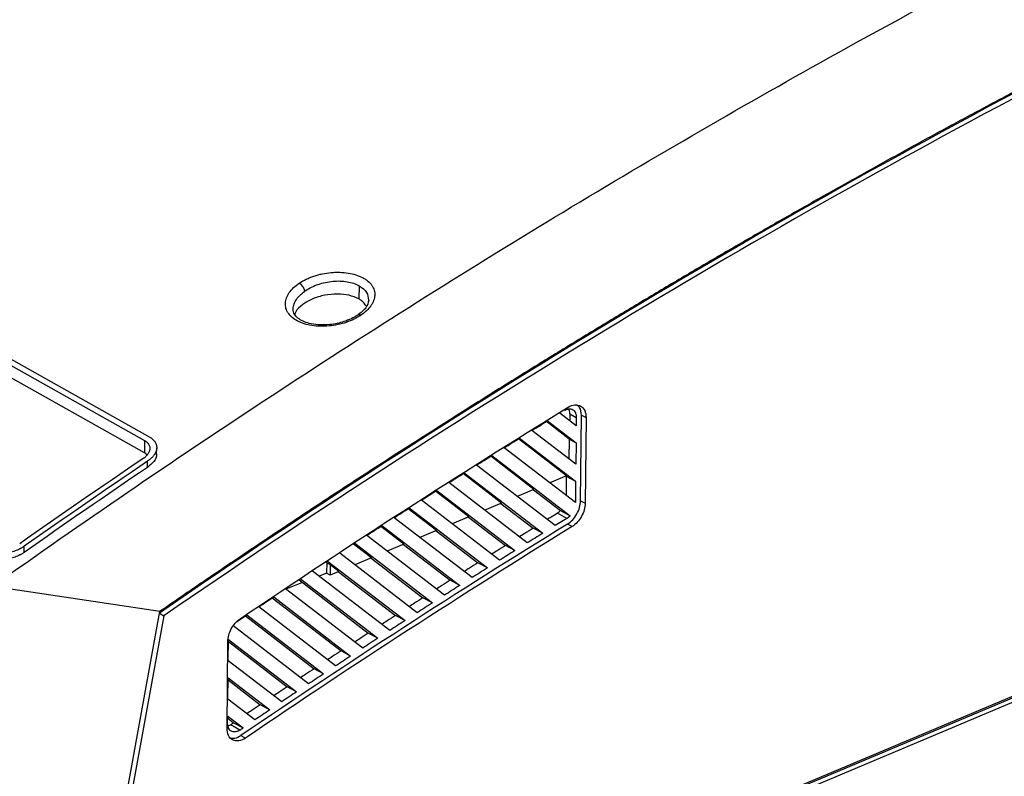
# Model space of a CAD drawing. Header units: millimetres. Extents: x -0.44 to 1.31, y -0.87 to 1.29.
# Tile 86 of 182: x 0.89 to 1.03, y -0.69 to -0.58. Entities that reach past the tile are written whole.
import ezdxf

# ---------------------------------------------------------------- set-up
doc = ezdxf.new("R2010")
doc.units = ezdxf.units.MM

msp = doc.modelspace()

# ---------------------------------------------------------------- linework, layer by layer
at = {"color": 7, "linetype": 'Continuous', "lineweight": 25}
for p, q in [((0.7289802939, -0.5390833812), (0.9053168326, -0.6381713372)), ((0.7297290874, -0.538578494), (0.9060656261, -0.63766645)), ((0.9052766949, -0.6399582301), (0.7289401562, -0.5408702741)), ((0.8835091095, -0.7380318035), (1.2903693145, -0.5669716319)), ((0.8841764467, -0.7384069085), (1.2928979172, -0.566564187)), ((0.9365951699, -0.6155894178), (0.9365517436, -0.6175227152)), ((0.9269914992, -0.6190209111), (0.9269658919, -0.6189173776)), ((0.9682489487, -0.6360264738), (0.965864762, -0.6341940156)), ((0.9673243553, -0.6342749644), (0.9673009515, -0.6352978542)), ((0.9673243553, -0.6342749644), (0.96826039, -0.6347833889)), ((0.9688900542, -0.6469453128), (0.9690048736, -0.6344703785)), ((0.9690048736, -0.6344703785), (0.9696854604, -0.6348246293)), ((0.9672394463, -0.6379860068), (0.9638979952, -0.6354049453)), ((0.9640558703, -0.6353074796), (0.9682260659, -0.6385126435)), ((0.96826039, -0.6347833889), (0.9682489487, -0.6360264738)), ((0.9696854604, -0.6348246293), (0.9695706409, -0.6472995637)), ((0.9681974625, -0.6416203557), (0.9617990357, -0.6367025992)), ((0.9053168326, -0.6381713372), (0.9052766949, -0.6399582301)), ((0.9668187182, -0.6433127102), (0.9598378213, -0.6379204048)), ((0.9599969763, -0.6378213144), (0.9681745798, -0.6441065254)), ((0.9672394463, -0.6379860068), (0.967174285, -0.6408339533)), ((0.9672394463, -0.6379860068), (0.9682260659, -0.6385126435)), ((0.9682260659, -0.6385126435), (0.9681974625, -0.6416203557)), ((0.9070619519, -0.6401093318), (0.9070820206, -0.6392158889)), ((0.9559533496, -0.6403468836), (0.9673640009, -0.6491169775)), ((0.9681459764, -0.6472142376), (0.9577486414, -0.6392229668)), ((0.9057196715, -0.6420842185), (0.9057397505, -0.6411903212)), ((0.9651798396, -0.6505679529), (0.9537134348, -0.6417550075)), ((0.9620808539, -0.6453046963), (0.9557928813, -0.6404476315)), ((0.9573429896, -0.6472966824), (0.9517630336, -0.6429865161)), ((0.951924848, -0.6428840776), (0.9633756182, -0.6516850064)), ((0.961124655, -0.6530846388), (0.9496932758, -0.6442986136)), ((0.9668187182, -0.6433127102), (0.9643953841, -0.644331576)), ((0.9667587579, -0.6433379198), (0.9668135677, -0.643380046)), ((0.9668135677, -0.643380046), (0.966787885, -0.6461704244)), ((0.9668135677, -0.643380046), (0.9681745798, -0.6441065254)), ((0.9681745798, -0.6441065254), (0.9681459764, -0.6472142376)), ((0.9526051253, -0.6492886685), (0.9477481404, -0.6455369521)), ((0.9479113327, -0.6454327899), (0.9593273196, -0.6542069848)), ((0.9620808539, -0.6453046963), (0.9596575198, -0.6463235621)), ((0.9620208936, -0.645329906), (0.9659860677, -0.6483774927)), ((0.9570849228, -0.6556132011), (0.9456880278, -0.6468536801)), ((0.9573429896, -0.6472966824), (0.9549196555, -0.6483155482)), ((0.9572830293, -0.6473218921), (0.9619869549, -0.6509372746)), ((0.9688900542, -0.6469453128), (0.9695706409, -0.6472995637)), ((0.8834530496, -0.7378353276), (1.0952456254, -0.6487893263)), ((0.9478672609, -0.6512806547), (0.9437480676, -0.6480988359)), ((0.943912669, -0.6479929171), (0.955294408, -0.6567407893)), ((0.9668848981, -0.6495162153), (0.9655460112, -0.648737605)), ((0.9659860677, -0.6483774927), (0.9673640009, -0.6491169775)), ((0.953060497, -0.6581535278), (0.9416975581, -0.649420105)), ((0.9526051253, -0.6492886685), (0.9501817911, -0.6503075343)), ((0.952545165, -0.6493138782), (0.9579388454, -0.6534593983)), ((0.9668848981, -0.6495162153), (0.9651798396, -0.6505679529)), ((0.9676686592, -0.6507058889), (0.9669990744, -0.650331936)), ((0.9431293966, -0.6532726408), (0.9397626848, -0.6506720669)), ((0.9399287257, -0.6505643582), (0.9512767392, -0.6592863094)), ((0.9478672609, -0.6512806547), (0.9454439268, -0.6522995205)), ((0.9478073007, -0.6513058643), (0.9539061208, -0.6559933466)), ((0.9633756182, -0.6516850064), (0.9619869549, -0.6509372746)), ((0.9383915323, -0.6552646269), (0.9357921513, -0.653256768)), ((0.9359593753, -0.6531470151), (0.9472741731, -0.6618434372)), ((0.9490512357, -0.6607055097), (0.9377217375, -0.6519977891)), ((0.9431293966, -0.6532726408), (0.9407060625, -0.6542915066)), ((0.9430694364, -0.6532978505), (0.9498886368, -0.6585390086)), ((0.887742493, -0.6544745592), (0.8877626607, -0.6535767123)), ((0.9450570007, -0.6632690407), (0.9337604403, -0.6545866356)), ((0.9593273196, -0.6542069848), (0.9579388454, -0.6534593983)), ((0.9317872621, -0.6558934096), (0.9320718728, -0.6561121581)), ((0.9318776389, -0.6559628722), (0.9318425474, -0.6575140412)), ((0.9320044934, -0.6557407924), (0.9432865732, -0.6644120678)), ((0.9323901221, -0.656280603), (0.9320718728, -0.6561121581)), ((0.9383915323, -0.6552646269), (0.9359681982, -0.6562834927)), ((0.938331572, -0.6552898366), (0.9458862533, -0.6610962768)), ((0.955294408, -0.6567407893), (0.9539061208, -0.6559933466)), ((0.9410776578, -0.6658440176), (0.929813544, -0.6571865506)), ((0.9318425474, -0.6575140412), (0.930780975, -0.6579301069)), ((0.9323556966, -0.6578023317), (0.9318425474, -0.6575140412)), ((0.9323901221, -0.656280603), (0.9323556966, -0.6578023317)), ((0.933653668, -0.657256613), (0.9323556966, -0.6578023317)), ((0.933653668, -0.657256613), (0.9323901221, -0.656280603)), ((0.9335937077, -0.6572818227), (0.941898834, -0.6636650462)), ((0.9283481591, -0.6588836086), (0.9259267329, -0.6598326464)), ((0.927840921, -0.6584937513), (0.9379262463, -0.6662452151)), ((0.9280639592, -0.6583455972), (0.9393138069, -0.6669920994)), ((0.9512767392, -0.6592863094), (0.9498886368, -0.6585390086)), ((0.9075397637, -0.6630826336), (0.8830827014, -0.6594480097)), ((0.9371130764, -0.66843034), (0.9258809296, -0.6597974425)), ((0.9239154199, -0.6611101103), (0.9339683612, -0.6688366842)), ((0.9241376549, -0.6609613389), (0.9353557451, -0.6695834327)), ((0.9472741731, -0.6618434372), (0.9458862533, -0.6610962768)), ((0.9015496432, -0.6960674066), (0.9075397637, -0.6630826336)), ((0.9074914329, -0.6633487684), (0.9081321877, -0.6637088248)), ((0.9331631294, -0.6710279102), (0.9219624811, -0.6624192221)), ((0.9081321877, -0.6637088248), (0.90211061, -0.6967133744)), ((0.9187246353, -0.6646009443), (0.9202254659, -0.6635879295)), ((0.9200040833, -0.6637373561), (0.9300250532, -0.671439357)), ((0.9202254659, -0.6635879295), (0.9314122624, -0.6721859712)), ((0.9432865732, -0.6644120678), (0.941898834, -0.6636650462)), ((0.9292276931, -0.6736366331), (0.9181636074, -0.6651329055)), ((0.9393138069, -0.6669920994), (0.9379262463, -0.6662452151)), ((0.9173307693, -0.6800896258), (0.9174467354, -0.6674901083)), ((0.9175048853, -0.6702600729), (0.9175334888, -0.6671523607)), ((0.917530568, -0.6674696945), (0.9260962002, -0.6740531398)), ((0.9175334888, -0.6671523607), (0.9274832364, -0.6747996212)), ((0.9353557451, -0.6695834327), (0.9339683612, -0.6688366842)), ((0.9253066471, -0.6762564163), (0.9175048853, -0.6702600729)), ((0.9314122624, -0.6721859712), (0.9300250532, -0.671439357)), ((0.9174533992, -0.6758539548), (0.9174820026, -0.6727462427)), ((0.9174790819, -0.6730635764), (0.9221816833, -0.6766779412)), ((0.9174820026, -0.6727462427), (0.9235685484, -0.677424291)), ((0.9274832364, -0.6747996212), (0.9260962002, -0.6740531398)), ((0.9213998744, -0.6788871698), (0.9174533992, -0.6758539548)), ((0.9235685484, -0.677424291), (0.9221816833, -0.6766779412)), ((0.9174206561, -0.6794114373), (0.9174305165, -0.6783401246)), ((0.9174275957, -0.6786574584), (0.9182813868, -0.6793136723)), ((0.9174305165, -0.6783401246), (0.9196680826, -0.6800598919)), ((0.9192141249, -0.6803679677), (0.9178739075, -0.6795902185)), ((0.9182813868, -0.6793136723), (0.9196680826, -0.6800598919)), ((0.9193664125, -0.6811590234), (0.9200366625, -0.6815325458))]:
    msp.add_line(p, q, dxfattribs=at)
for centre, radius, start, end in [((0.926994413, -0.6166910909), 0.0017151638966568, 10.325834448, 59.1498905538), ((1.6938877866, -1.804907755), 1.406179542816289, 124.1224557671, 125.0119897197), ((1.6945551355, -1.8052827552), 1.406179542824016, 124.1224557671, 125.0119897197), ((1.6942453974, -1.8053950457), 1.40537002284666, 124.1305550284, 125.0206957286)]:
    msp.add_arc(centre, radius, start, end, dxfattribs=at)
at = {"color": 250, "linetype": 'Continuous', "lineweight": 25}
msp.add_arc((0.9365968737, -0.6202547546), 0.0004288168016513, 55.1959052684, 117.3847559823, dxfattribs=at)
at = {"color": 7, "linetype": 'Continuous', "lineweight": 25}
for points, knots in [([(1.16064019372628, -0.5303308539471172), (1.139558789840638, -0.5381528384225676), (1.118393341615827, -0.5468337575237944), (1.076034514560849, -0.5658725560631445), (1.05484123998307, -0.5762304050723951), (1.012568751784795, -0.5985592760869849), (0.9914896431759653, -0.6105302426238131), (0.9495859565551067, -0.6359999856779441), (0.9287614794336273, -0.6494986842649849), (0.908132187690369, -0.6637088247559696)], [0, 0, 0, 0, 0.25, 0.25, 0.5, 0.5, 0.75, 0.75, 1, 1, 1, 1]), ([(0.8830827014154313, -0.659448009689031), (0.8962297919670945, -0.6501344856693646), (0.9094306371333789, -0.6411166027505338), (0.9293124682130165, -0.6280329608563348), (0.9359538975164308, -0.6237452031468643), (0.9492548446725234, -0.6153231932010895), (0.955915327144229, -0.6111882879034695), (0.9692563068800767, -0.6030706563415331), (0.9759378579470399, -0.5990873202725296), (0.989315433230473, -0.5912762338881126), (0.9960109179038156, -0.5874487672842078), (1.016117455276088, -0.5762004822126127), (1.029552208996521, -0.569011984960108), (1.042996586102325, -0.5621449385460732)], [0, 0, 0, 0, 0.2499999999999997, 0.2499999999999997, 0.3749999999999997, 0.3749999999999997, 0.4999999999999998, 0.4999999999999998, 0.6249999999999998, 0.6249999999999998, 0.7499999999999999, 0.7499999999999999, 1, 1, 1, 1]), ([(1.041904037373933, -0.5822141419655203), (1.041029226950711, -0.5826669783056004), (1.039274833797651, -0.583575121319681), (1.036636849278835, -0.5849516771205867), (1.033985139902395, -0.5863435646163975), (1.031319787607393, -0.5877516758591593), (1.028640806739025, -0.5891759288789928), (1.02594823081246, -0.5906165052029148), (1.023242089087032, -0.5920735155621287), (1.020522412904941, -0.593547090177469), (1.017789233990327, -0.5950373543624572), (1.015042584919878, -0.5965444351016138), (1.012282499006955, -0.5980684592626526), (1.009509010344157, -0.5996095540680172), (1.006722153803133, -0.6011678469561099), (1.003921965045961, -0.6027434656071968), (1.001108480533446, -0.6043365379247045), (0.9982817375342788, -0.6059471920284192), (0.9954417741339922, -0.6075755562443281), (0.9925886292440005, -0.6092217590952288), (0.9897223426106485, -0.610885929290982), (0.9868429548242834, -0.6125681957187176), (0.9839505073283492, -0.614268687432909), (0.9810450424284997, -0.6159875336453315), (0.9781266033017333, -0.61772486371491), (0.9751952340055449, -0.6194808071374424), (0.9722509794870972, -0.6212554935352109), (0.9692938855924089, -0.6230490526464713), (0.9663239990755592, -0.6248616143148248), (0.96334136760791, -0.6266933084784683), (0.9603460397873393, -0.6285442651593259), (0.9573380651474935, -0.6304146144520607), (0.9543174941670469, -0.6323044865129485), (0.9512843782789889, -0.6342140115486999), (0.9482387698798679, -0.6361433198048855), (0.9451807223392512, -0.6380925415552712), (0.9421102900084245, -0.6400618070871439), (0.9390275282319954, -0.6420512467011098), (0.9359324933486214, -0.644060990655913), (0.9328252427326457, -0.6460911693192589), (0.9297058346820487, -0.6481419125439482), (0.9265743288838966, -0.6502133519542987), (0.9234307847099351, -0.6523056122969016), (0.9202752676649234, -0.6544188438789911), (0.9171078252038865, -0.6565531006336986), (0.9139285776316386, -0.6587087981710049), (0.910737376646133, -0.6608849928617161), (0.9086071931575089, -0.6623490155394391), (0.9075397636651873, -0.6630826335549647)], [0, 0, 0, 0, 0.0193624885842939, 0.0388306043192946, 0.0584043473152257, 0.0780837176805, 0.0978687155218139, 0.11775934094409, 0.1377555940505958, 0.1578574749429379, 0.178064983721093, 0.1983781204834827, 0.2187968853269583, 0.2393212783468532, 0.2599512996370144, 0.2806869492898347, 0.3015282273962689, 0.3224751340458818, 0.3435276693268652, 0.3646858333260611, 0.3859496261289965, 0.407319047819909, 0.4287940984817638, 0.4503747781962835, 0.4720610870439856, 0.493853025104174, 0.515750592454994, 0.5377537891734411, 0.5598626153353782, 0.5820770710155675, 0.6043971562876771, 0.6268228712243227, 0.6493542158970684, 0.6719911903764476, 0.6947337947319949, 0.7175820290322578, 0.740535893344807, 0.7635953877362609, 0.7867605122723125, 0.8100312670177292, 0.8334076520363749, 0.8568896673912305, 0.8804773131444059, 0.9041705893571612, 0.92796949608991, 0.9518740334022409, 0.9758842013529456, 1, 1, 1, 1]), ([(1.040432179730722, -0.5831479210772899), (1.018050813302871, -0.5947638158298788), (0.9957241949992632, -0.6072879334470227), (0.9513469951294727, -0.6340537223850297), (0.9292965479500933, -0.6482952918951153), (0.9074647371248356, -0.6633337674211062)], [0, 0, 0, 0, 0.5000000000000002, 0.5000000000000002, 1, 1, 1, 1]), ([(0.9278739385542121, -0.6152186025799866), (0.9281830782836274, -0.6150111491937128), (0.9285185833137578, -0.6148202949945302), (0.9290583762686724, -0.614560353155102), (0.9292430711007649, -0.6144787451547), (0.929621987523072, -0.614325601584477), (0.9298175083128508, -0.6142536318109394), (0.9302128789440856, -0.6141214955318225), (0.9304134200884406, -0.6140610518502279), (0.9308202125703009, -0.6139514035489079), (0.9310249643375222, -0.6139025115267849), (0.93165678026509, -0.6137708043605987), (0.9320834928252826, -0.6137074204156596), (0.932723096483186, -0.6136496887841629), (0.9329351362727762, -0.6136367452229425), (0.9333568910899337, -0.613623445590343), (0.9335651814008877, -0.6136230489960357), (0.9341951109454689, -0.6136409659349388), (0.9346027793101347, -0.6136783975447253), (0.935389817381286, -0.6138035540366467), (0.9357629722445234, -0.6138903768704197), (0.9364671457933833, -0.6141120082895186), (0.9367910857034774, -0.6142445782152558), (0.9372374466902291, -0.6144774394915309), (0.9373778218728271, -0.6145598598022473), (0.9376417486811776, -0.6147343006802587), (0.9377662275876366, -0.6148271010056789), (0.9381088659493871, -0.615115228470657), (0.9382993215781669, -0.615322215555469), (0.9385291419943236, -0.6156566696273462), (0.9385954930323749, -0.615770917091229), (0.9387076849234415, -0.6160049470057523), (0.9387538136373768, -0.6161257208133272), (0.9388597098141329, -0.6164904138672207), (0.9388883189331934, -0.6167409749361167), (0.9388619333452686, -0.6172501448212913), (0.9388069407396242, -0.6175069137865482), (0.9386630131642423, -0.6178920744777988), (0.938605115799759, -0.6180196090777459), (0.9384694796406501, -0.6182729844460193), (0.9383908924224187, -0.6184000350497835), (0.9381304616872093, -0.6187714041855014), (0.9379219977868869, -0.6190100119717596), (0.937429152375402, -0.6194752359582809), (0.9371511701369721, -0.6196952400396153), (0.9368416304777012, -0.619902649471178)], [0, 0, 0, 0, 0.0624999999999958, 0.0624999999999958, 0.0937499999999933, 0.0937499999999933, 0.1249999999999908, 0.1249999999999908, 0.1562499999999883, 0.1562499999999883, 0.1874999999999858, 0.1874999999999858, 0.2499999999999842, 0.2499999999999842, 0.2812499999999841, 0.2812499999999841, 0.312499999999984, 0.312499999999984, 0.3749999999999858, 0.3749999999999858, 0.4374999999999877, 0.4374999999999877, 0.4999999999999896, 0.4999999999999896, 0.5312499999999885, 0.5312499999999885, 0.5624999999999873, 0.5624999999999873, 0.6249999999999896, 0.6249999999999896, 0.6562499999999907, 0.6562499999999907, 0.6874999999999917, 0.6874999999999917, 0.7499999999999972, 0.7499999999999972, 0.8125000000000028, 0.8125000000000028, 0.8437500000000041, 0.8437500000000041, 0.8750000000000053, 0.8750000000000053, 0.9375000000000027, 0.9375000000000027, 1, 1, 1, 1]), ([(0.9368416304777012, -0.619902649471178), (0.9366870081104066, -0.6200062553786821), (0.9365259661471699, -0.6201057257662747), (0.9361910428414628, -0.6202963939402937), (0.936015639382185, -0.6203883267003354), (0.9354793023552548, -0.6206473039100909), (0.93510517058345, -0.6207996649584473), (0.9343103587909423, -0.6210682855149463), (0.9339002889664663, -0.6211803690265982), (0.9330615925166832, -0.6213585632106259), (0.9326401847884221, -0.6214232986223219), (0.931784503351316, -0.6215047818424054), (0.9313627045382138, -0.6215201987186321), (0.9305230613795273, -0.6215000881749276), (0.9301149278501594, -0.6214643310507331), (0.9293293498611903, -0.6213424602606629), (0.9289591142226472, -0.6212578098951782), (0.928428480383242, -0.6210923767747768), (0.9282585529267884, -0.6210315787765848), (0.9279325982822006, -0.6208986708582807), (0.9277755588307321, -0.6208260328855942), (0.9273313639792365, -0.6205943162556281), (0.9270688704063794, -0.6204206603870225), (0.9266093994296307, -0.6200335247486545), (0.9264170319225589, -0.6198231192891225), (0.926187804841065, -0.6194870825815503), (0.9261216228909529, -0.6193722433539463), (0.9260097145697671, -0.6191369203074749), (0.9259637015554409, -0.6190154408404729), (0.9258580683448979, -0.6186485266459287), (0.9258294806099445, -0.6183973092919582), (0.9258493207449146, -0.6180114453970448), (0.9258663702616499, -0.6178824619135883), (0.9259213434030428, -0.6176237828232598), (0.9259597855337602, -0.6174926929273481), (0.9261033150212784, -0.617106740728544), (0.926238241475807, -0.6168530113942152), (0.9265868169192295, -0.6163524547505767), (0.9267986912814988, -0.6161092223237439), (0.9272894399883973, -0.6156446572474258), (0.9275660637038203, -0.6154252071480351), (0.9278739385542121, -0.6152186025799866)], [0, 0, 0, 0, 0.0312500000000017, 0.0312500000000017, 0.0625000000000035, 0.0625000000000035, 0.1250000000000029, 0.1250000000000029, 0.1875000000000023, 0.1875000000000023, 0.2500000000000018, 0.2500000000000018, 0.3125000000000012, 0.3125000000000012, 0.3750000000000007, 0.3750000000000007, 0.4375000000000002, 0.4375000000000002, 0.4687499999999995, 0.4687499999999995, 0.4999999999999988, 0.4999999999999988, 0.5624999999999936, 0.5624999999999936, 0.6249999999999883, 0.6249999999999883, 0.6562499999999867, 0.6562499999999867, 0.6874999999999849, 0.6874999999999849, 0.7499999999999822, 0.7499999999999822, 0.781249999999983, 0.781249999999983, 0.8124999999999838, 0.8124999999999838, 0.8749999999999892, 0.8749999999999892, 0.9374999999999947, 0.9374999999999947, 1, 1, 1, 1]), ([(0.9288065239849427, -0.616297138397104), (0.9290750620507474, -0.616115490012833), (0.9293633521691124, -0.6159495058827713), (0.9299782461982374, -0.6156479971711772), (0.9303087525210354, -0.6155114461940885), (0.9309856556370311, -0.6152796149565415), (0.9313325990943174, -0.6151834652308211), (0.9320464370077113, -0.6150306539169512), (0.93241180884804, -0.6149746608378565), (0.9331303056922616, -0.6149080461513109), (0.9334866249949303, -0.6148965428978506), (0.9341936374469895, -0.6149187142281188), (0.9345361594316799, -0.6149523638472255), (0.9351884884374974, -0.6150624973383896), (0.9355023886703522, -0.6151399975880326), (0.9360867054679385, -0.6153362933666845), (0.9363533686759, -0.6154535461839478), (0.9365951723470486, -0.6155894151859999)], [0, 0, 0, 0, 0.125, 0.125, 0.25, 0.25, 0.375, 0.375, 0.5, 0.5, 0.625, 0.625, 0.75, 0.75, 0.875, 0.875, 1, 1, 1, 1]), ([(0.9365517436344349, -0.6175227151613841), (0.9360996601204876, -0.6173217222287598), (0.935195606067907, -0.6169197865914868), (0.9334167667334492, -0.6167465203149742), (0.9315627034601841, -0.6169244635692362), (0.9297719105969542, -0.6174668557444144), (0.9283078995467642, -0.618320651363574), (0.9274023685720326, -0.6191549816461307), (0.9272442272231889, -0.619674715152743), (0.9272032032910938, -0.6198095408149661)], [0, 0, 0, 0, 0.1542824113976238, 0.3085262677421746, 0.4638778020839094, 0.6216576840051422, 0.781852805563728, 0.9434097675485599, 1, 1, 1, 1]), ([(0.9379930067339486, -0.6177070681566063), (0.9379116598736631, -0.6180794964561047), (0.9377463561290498, -0.6188363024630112), (0.9368554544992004, -0.6195229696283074), (0.9364029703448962, -0.6198717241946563)], [0, 0, 0, 0, 0.4921053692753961, 1, 1, 1, 1]), ([(0.93766022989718, -0.6185793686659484), (0.9374486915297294, -0.6182832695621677), (0.937167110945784, -0.6178891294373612), (0.9366743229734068, -0.6175957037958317), (0.9365517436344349, -0.6175227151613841)], [0, 0, 0, 0, 0.7512533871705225, 1, 1, 1, 1]), ([(0.9364029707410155, -0.6198717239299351), (0.9360876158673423, -0.6200624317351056), (0.9354786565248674, -0.620430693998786), (0.9341253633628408, -0.6209541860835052), (0.932455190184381, -0.6213135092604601), (0.9306875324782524, -0.6213409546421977), (0.9293536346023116, -0.621121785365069), (0.9283482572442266, -0.620767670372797), (0.9276007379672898, -0.6203155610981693), (0.9270609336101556, -0.6197455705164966), (0.9269953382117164, -0.6192766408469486), (0.9269605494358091, -0.6190279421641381)], [0, 0, 0, 0, 0.092655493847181, 0.1789204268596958, 0.3335841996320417, 0.4644909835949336, 0.571725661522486, 0.6604174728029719, 0.7590434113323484, 0.8722077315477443, 0.9999999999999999, 0.9999999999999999, 0.9999999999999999, 0.9999999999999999]), ([(0.9670986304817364, -0.6333047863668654), (0.9674195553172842, -0.633107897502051), (0.9677509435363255, -0.632989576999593), (0.9683745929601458, -0.6329313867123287), (0.9686664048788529, -0.6329916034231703), (0.9691566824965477, -0.6332796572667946), (0.9693548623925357, -0.6335073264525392), (0.9696210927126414, -0.6340883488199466), (0.969688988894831, -0.634441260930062), (0.9696854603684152, -0.6348246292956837)], [0, 0, 0, 0, 0.25, 0.25, 0.5, 0.5, 0.75, 0.75, 1, 1, 1, 1]), ([(0.9690048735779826, -0.6344703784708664), (0.96897404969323, -0.6340429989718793), (0.9689281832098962, -0.6334070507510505), (0.9685407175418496, -0.633125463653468), (0.9684136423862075, -0.6330331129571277)], [0, 0, 0, 0, 0.6720350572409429, 1, 1, 1, 1]), ([(0.9665458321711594, -0.6337758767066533), (0.966580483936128, -0.6337554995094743), (0.96664976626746, -0.6337147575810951), (0.9667547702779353, -0.6336646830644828), (0.9668602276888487, -0.6336229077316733), (0.9669662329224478, -0.6335901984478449), (0.9670727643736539, -0.6335663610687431), (0.9672495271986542, -0.6335416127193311), (0.9674868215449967, -0.6335489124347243), (0.96775512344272, -0.6336494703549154), (0.9679756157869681, -0.6338360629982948), (0.9681196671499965, -0.634071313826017), (0.9682070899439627, -0.6343129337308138), (0.9682537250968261, -0.634538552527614), (0.9682581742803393, -0.6347019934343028), (0.9682603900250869, -0.6347833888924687)], [0, 0, 0, 0, 0.0406901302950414, 0.0813553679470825, 0.1222177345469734, 0.1634960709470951, 0.2054027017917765, 0.248140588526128, 0.3756098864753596, 0.5000137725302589, 0.6241111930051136, 0.7519333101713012, 0.8364260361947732, 0.9185382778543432, 0.9999999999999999, 0.9999999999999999, 0.9999999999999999, 0.9999999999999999]), ([(0.9673243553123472, -0.6342749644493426), (0.967317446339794, -0.6340820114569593), (0.9673074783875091, -0.6338036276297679), (0.9671867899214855, -0.6336168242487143), (0.9671497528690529, -0.6335594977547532)], [0, 0, 0, 0, 0.6931185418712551, 1, 1, 1, 1]), ([(0.9053168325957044, -0.6381713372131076), (0.9053542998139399, -0.6381932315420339), (0.9054289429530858, -0.638236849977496), (0.9055311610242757, -0.6383080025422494), (0.9056254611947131, -0.63838293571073), (0.905711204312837, -0.6384620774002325), (0.9057885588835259, -0.6385453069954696), (0.9058574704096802, -0.6386326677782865), (0.9059670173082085, -0.6387981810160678), (0.9060732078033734, -0.6390572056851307), (0.906089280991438, -0.6393593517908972), (0.9060452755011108, -0.6396054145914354), (0.9059835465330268, -0.6397903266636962), (0.905894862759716, -0.6399741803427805), (0.9057791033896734, -0.6401550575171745), (0.9056384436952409, -0.64033124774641), (0.9054732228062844, -0.6405010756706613), (0.9052861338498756, -0.6406639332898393), (0.9051438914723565, -0.6407646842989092), (0.9050724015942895, -0.6408153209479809)], [0, 0, 0, 0, 0.0359687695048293, 0.0716578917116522, 0.1071876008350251, 0.1426797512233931, 0.1782565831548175, 0.2140394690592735, 0.2501477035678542, 0.3745775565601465, 0.4996733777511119, 0.5617724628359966, 0.6245364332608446, 0.6870313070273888, 0.7493804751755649, 0.8122119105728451, 0.8745410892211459, 0.9369453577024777, 1, 1, 1, 1]), ([(0.9060656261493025, -0.6376664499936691), (0.9061085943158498, -0.637691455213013), (0.906194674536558, -0.6377415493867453), (0.906314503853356, -0.6378228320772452), (0.9064273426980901, -0.6379085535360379), (0.9065321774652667, -0.6379989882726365), (0.9066288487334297, -0.6380938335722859), (0.9067169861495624, -0.6381929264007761), (0.9067962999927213, -0.6382960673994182), (0.9069329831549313, -0.6385043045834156), (0.9070719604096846, -0.6388442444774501), (0.9071007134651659, -0.6393190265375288), (0.9069769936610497, -0.6398171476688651), (0.906768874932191, -0.64019189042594), (0.9065632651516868, -0.6404595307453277), (0.9064206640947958, -0.6406223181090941), (0.9062388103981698, -0.6408020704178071), (0.9060133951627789, -0.6409964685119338), (0.9058340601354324, -0.6411235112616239), (0.9057397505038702, -0.641190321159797)], [0, 0, 0, 0, 0.0308893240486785, 0.061882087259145, 0.0929818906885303, 0.1241922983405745, 0.1555168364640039, 0.1869589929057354, 0.2185222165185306, 0.2502099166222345, 0.3720780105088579, 0.4997905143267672, 0.6184040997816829, 0.7492963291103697, 0.7871417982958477, 0.8311352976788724, 0.8812766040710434, 0.9375651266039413, 1, 1, 1, 1]), ([(0.9056660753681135, -0.6402565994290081), (0.9056541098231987, -0.640241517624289), (0.9055611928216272, -0.6401244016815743), (0.9054091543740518, -0.6400355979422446), (0.9052766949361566, -0.6399582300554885)], [0, 0, 0, 0, 0.1287767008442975, 1, 1, 1, 1]), ([(0.9070284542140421, -0.6401110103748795), (0.9070383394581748, -0.6401492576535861), (0.9071279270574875, -0.6404958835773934), (0.9067307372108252, -0.6412366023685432), (0.9060571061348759, -0.6418013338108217), (0.9057196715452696, -0.6420842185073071)], [0, 0, 0, 0, 0.05829131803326, 0.5282802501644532, 1, 1, 1, 1]), ([(0.9669990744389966, -0.6503319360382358), (0.96725770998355, -0.6501726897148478), (0.9675090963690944, -0.6499626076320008), (0.967967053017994, -0.6494661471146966), (0.968173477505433, -0.649179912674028), (0.9685161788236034, -0.648566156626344), (0.9686523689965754, -0.6482387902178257), (0.9688379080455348, -0.6475827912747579), (0.9688872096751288, -0.6472543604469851), (0.9688900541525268, -0.6469453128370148)], [0, 0, 0, 0, 0.25, 0.25, 0.5, 0.5, 0.75, 0.75, 1, 1, 1, 1]), ([(0.9695706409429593, -0.6472995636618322), (0.9695677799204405, -0.6476104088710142), (0.9695181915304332, -0.6479407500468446), (0.9693315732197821, -0.6486005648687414), (0.9691945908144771, -0.6489298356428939), (0.9688498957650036, -0.6495471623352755), (0.9686422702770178, -0.6498350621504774), (0.9681816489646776, -0.6503344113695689), (0.9679287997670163, -0.6505457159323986), (0.9676686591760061, -0.650705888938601)], [0, 0, 0, 0, 0.25, 0.25, 0.5, 0.5, 0.75, 0.75, 1, 1, 1, 1]), ([(0.9655460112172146, -0.6487376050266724), (0.9652301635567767, -0.6489321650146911), (0.964721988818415, -0.6492451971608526), (0.9642139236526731, -0.6495590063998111), (0.9640216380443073, -0.6496777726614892)], [0, 0, 0, 0, 0.6215335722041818, 1, 1, 1, 1]), ([(0.961986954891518, -0.6509372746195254), (0.9615784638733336, -0.6511908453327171), (0.960904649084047, -0.6516091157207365), (0.9602310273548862, -0.6520287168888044), (0.959965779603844, -0.6521939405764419)], [0, 0, 0, 0, 0.6062363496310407, 1, 1, 1, 1]), ([(0.8877424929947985, -0.6544745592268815), (0.8876935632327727, -0.6545080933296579), (0.887595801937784, -0.6545750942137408), (0.8874416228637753, -0.6546709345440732), (0.8872822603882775, -0.6547631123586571), (0.8870623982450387, -0.6548805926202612), (0.8867750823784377, -0.6550168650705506), (0.8864141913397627, -0.6551611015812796), (0.8860406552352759, -0.655285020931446), (0.8855290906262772, -0.6554215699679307), (0.8848728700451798, -0.6555358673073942), (0.8842184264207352, -0.6555686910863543), (0.8837129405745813, -0.6555447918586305), (0.8833452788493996, -0.6555013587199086), (0.8829941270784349, -0.655433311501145), (0.8826630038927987, -0.6553401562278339), (0.8823522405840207, -0.6552247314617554), (0.8821680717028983, -0.655128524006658), (0.8820759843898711, -0.6550804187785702)], [0, 0, 0, 0, 0.0312526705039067, 0.062442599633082, 0.0936389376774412, 0.1249107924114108, 0.1874899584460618, 0.2500833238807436, 0.3123861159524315, 0.3746498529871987, 0.499793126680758, 0.6241313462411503, 0.6867946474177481, 0.7493869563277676, 0.8117925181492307, 0.8741776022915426, 0.937086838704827, 0.9999999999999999, 0.9999999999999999, 0.9999999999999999, 0.9999999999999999]), ([(0.8877626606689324, -0.6535767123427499), (0.8877113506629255, -0.6536118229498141), (0.8876148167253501, -0.6536778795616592), (0.8874721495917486, -0.653766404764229), (0.8873451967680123, -0.6538405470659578), (0.8872352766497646, -0.6539011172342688), (0.8870503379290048, -0.6539982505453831), (0.8867882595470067, -0.6541217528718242), (0.8862939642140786, -0.654318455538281), (0.8856645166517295, -0.6545040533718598), (0.8848707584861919, -0.6546395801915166), (0.884100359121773, -0.6546766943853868), (0.88347361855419, -0.6546241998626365), (0.8830095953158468, -0.6545336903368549), (0.8826770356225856, -0.6544395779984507), (0.8823686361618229, -0.6543242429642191), (0.8821867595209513, -0.6542292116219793), (0.8820961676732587, -0.6541818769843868)], [0, 0, 0, 0, 0.0327631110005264, 0.0616400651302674, 0.086630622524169, 0.1077345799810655, 0.1249517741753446, 0.191183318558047, 0.2501616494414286, 0.3816877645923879, 0.4998024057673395, 0.6277693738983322, 0.7493123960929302, 0.8127659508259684, 0.8756749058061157, 0.9380742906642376, 1, 1, 1, 1]), ([(0.9579388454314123, -0.6534593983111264), (0.9575319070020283, -0.6537141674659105), (0.9568606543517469, -0.6541344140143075), (0.9561895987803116, -0.6545559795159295), (0.9559253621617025, -0.6547219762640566)], [0, 0, 0, 0, 0.606237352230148, 1, 1, 1, 1]), ([(0.9539061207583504, -0.6559933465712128), (0.953500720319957, -0.6562493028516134), (0.9528320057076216, -0.6566715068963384), (0.9521634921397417, -0.6570950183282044), (0.9519002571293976, -0.6572617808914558)], [0, 0, 0, 0, 0.6062383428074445, 1, 1, 1, 1]), ([(0.9498886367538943, -0.6585390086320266), (0.9494847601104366, -0.658796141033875), (0.9488185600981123, -0.6592202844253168), (0.9481525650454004, -0.6596457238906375), (0.9478903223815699, -0.6598132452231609)], [0, 0, 0, 0, 0.6062393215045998, 1, 1, 1, 1]), ([(0.9458862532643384, -0.661096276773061), (0.9454838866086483, -0.6613545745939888), (0.9448201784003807, -0.6617806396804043), (0.9441566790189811, -0.6622079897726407), (0.9438954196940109, -0.66237626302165)], [0, 0, 0, 0, 0.6062402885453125, 1, 1, 1, 1]), ([(0.9174467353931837, -0.6674901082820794), (0.9174494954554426, -0.6671902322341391), (0.9174957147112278, -0.6668722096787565), (0.9176698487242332, -0.6662356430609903), (0.9177977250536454, -0.6659172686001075), (0.918120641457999, -0.6653163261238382), (0.9183156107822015, -0.6650338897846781), (0.9187505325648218, -0.6645370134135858), (0.9189903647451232, -0.6643226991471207), (0.9192390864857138, -0.6641545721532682)], [0, 0, 0, 0, 0.25, 0.25, 0.5, 0.5, 0.75, 0.75, 1, 1, 1, 1]), ([(0.9418988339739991, -0.6636650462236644), (0.9414979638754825, -0.6639244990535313), (0.9408367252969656, -0.6643524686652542), (0.9401756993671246, -0.6647817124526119), (0.9399154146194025, -0.6649507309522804)], [0, 0, 0, 0, 0.6062412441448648, 1, 1, 1, 1]), ([(0.9379262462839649, -0.666245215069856), (0.9375268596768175, -0.6665058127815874), (0.9368680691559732, -0.6669356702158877), (0.9362094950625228, -0.6673667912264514), (0.9359501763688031, -0.6675365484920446)], [0, 0, 0, 0, 0.6062421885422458, 1, 1, 1, 1]), ([(0.9339683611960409, -0.6688366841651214), (0.9335704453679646, -0.6690984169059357), (0.9329140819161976, -0.6695301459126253), (0.9322579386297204, -0.6699631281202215), (0.9319995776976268, -0.6701336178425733)], [0, 0, 0, 0, 0.6062431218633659, 1, 1, 1, 1]), ([(0.930025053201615, -0.6714393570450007), (0.9296285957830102, -0.6717022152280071), (0.9289746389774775, -0.6721357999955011), (0.9283209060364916, -0.6725706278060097), (0.9280634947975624, -0.6727418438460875)], [0, 0, 0, 0, 0.6062440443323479, 1, 1, 1, 1]), ([(0.9260962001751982, -0.6740531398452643), (0.9257011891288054, -0.6743171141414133), (0.92504961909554, -0.6747525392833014), (0.9243982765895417, -0.6751891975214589), (0.924141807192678, -0.6753611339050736)], [0, 0, 0, 0, 0.6062449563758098, 1, 1, 1, 1]), ([(0.9221816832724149, -0.6766779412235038), (0.9217881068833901, -0.676943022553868), (0.9211389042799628, -0.6773802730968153), (0.9204899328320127, -0.6778187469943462), (0.9202343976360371, -0.6779913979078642)], [0, 0, 0, 0, 0.6062458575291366, 1, 1, 1, 1]), ([(0.9200366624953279, -0.681532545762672), (0.9197089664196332, -0.6817550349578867), (0.9193661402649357, -0.6818964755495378), (0.9187161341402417, -0.6819902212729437), (0.9184094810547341, -0.6819423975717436), (0.9178923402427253, -0.6816666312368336), (0.917682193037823, -0.6814388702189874), (0.9173994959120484, -0.6808477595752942), (0.9173271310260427, -0.680484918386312), (0.9173307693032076, -0.6800896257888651)], [0, 0, 0, 0, 0.25, 0.25, 0.5, 0.5, 0.75, 0.75, 1, 1, 1, 1]), ([(0.9192141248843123, -0.6803679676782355), (0.9191871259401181, -0.6803857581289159), (0.9191330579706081, -0.6804213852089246), (0.9190508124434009, -0.6804684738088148), (0.9189677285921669, -0.6805109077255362), (0.9188563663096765, -0.6805604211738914), (0.9187174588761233, -0.6806088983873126), (0.9184991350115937, -0.6806559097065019), (0.9182372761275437, -0.6806554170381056), (0.9179562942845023, -0.6805631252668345), (0.9177232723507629, -0.6803813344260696), (0.9175776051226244, -0.6801644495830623), (0.9174953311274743, -0.6799572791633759), (0.9174516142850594, -0.679786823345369), (0.9174242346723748, -0.6796049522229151), (0.9174218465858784, -0.6794758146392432), (0.91742065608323, -0.6794114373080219)], [0, 0, 0, 0, 0.031014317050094, 0.0621091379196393, 0.0933829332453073, 0.1249324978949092, 0.1877262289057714, 0.2501780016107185, 0.3750428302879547, 0.4999566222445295, 0.6248767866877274, 0.7497739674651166, 0.8121316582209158, 0.8751961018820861, 0.9377830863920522, 1, 1, 1, 1]), ([(0.9178739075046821, -0.6795902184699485), (0.9177657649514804, -0.6796599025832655), (0.9176264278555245, -0.6797496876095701), (0.9174878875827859, -0.6797846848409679), (0.9174568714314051, -0.6797925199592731)], [0, 0, 0, 0, 0.7761217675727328, 1, 1, 1, 1]), ([(0.9178484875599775, -0.681519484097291), (0.9180598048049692, -0.6815533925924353), (0.9185361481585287, -0.6816298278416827), (0.9190696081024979, -0.6813273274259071), (0.9193664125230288, -0.681159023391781)], [0, 0, 0, 0, 0.443623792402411, 1, 1, 1, 1])]:
    msp.add_open_spline(points, degree=3, knots=knots, dxfattribs=at)
at = {"color": 250, "linetype": 'Continuous', "lineweight": 25}
for points, knots in [([(0.9365951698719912, -0.6155894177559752), (0.9370230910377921, -0.6158954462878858), (0.9378442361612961, -0.6164826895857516), (0.937923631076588, -0.6173156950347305), (0.9379616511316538, -0.6177145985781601)], [0, 0, 0, 0, 0.5211273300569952, 1, 1, 1, 1]), ([(0.926965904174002, -0.6189173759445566), (0.9269823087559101, -0.6186969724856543), (0.9270333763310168, -0.6184709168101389), (0.9271998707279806, -0.6180270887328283), (0.9273148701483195, -0.6178077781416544), (0.9276092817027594, -0.6173738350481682), (0.9277878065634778, -0.6171614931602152), (0.9281948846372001, -0.6167588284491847), (0.9284247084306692, -0.6165665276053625), (0.9286817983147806, -0.6163836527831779)], [0, 0, 0, 0, 0.25, 0.25, 0.5, 0.5, 0.75, 0.75, 1, 1, 1, 1])]:
    msp.add_open_spline(points, degree=3, knots=knots, dxfattribs=at)
at = {"color": 7, "linetype": 'Continuous', "lineweight": 25}
for points in [[(0.9286817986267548, -0.6163836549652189), (0.9287228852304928, -0.6163544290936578), (0.9287644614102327, -0.6163255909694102), (0.9288065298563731, -0.61629714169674)], [(0.9192390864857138, -0.6641545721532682), (0.9351150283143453, -0.6534230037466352), (0.9510752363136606, -0.6431352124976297), (0.9670986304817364, -0.6333047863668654)], [(0.9617990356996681, -0.6367025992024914), (0.962551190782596, -0.6362365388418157), (0.9633034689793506, -0.635771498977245), (0.9640558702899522, -0.635307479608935)], [(0.9577486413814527, -0.6392229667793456), (0.958497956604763, -0.6387547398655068), (0.9592474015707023, -0.6382875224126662), (0.9599969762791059, -0.6378213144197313)], [(0.9537134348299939, -0.6417550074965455), (0.9544599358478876, -0.6412846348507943), (0.955206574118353, -0.6408152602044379), (0.9559533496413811, -0.6403468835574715)], [(0.9496932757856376, -0.644298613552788), (0.9504369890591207, -0.6438261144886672), (0.9511808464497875, -0.6433546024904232), (0.9519248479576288, -0.6428840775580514)], [(0.9456880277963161, -0.6468536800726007), (0.9464289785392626, -0.6463790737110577), (0.9471700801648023, -0.6459054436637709), (0.9479113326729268, -0.6454327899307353)], [(0.9416975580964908, -0.649420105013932), (0.9424357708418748, -0.6489434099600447), (0.943174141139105, -0.6484676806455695), (0.9439126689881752, -0.6479929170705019)], [(0.9659860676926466, -0.6483774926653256), (0.9658466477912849, -0.6485218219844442), (0.9656970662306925, -0.6486446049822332), (0.9655460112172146, -0.6487376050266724)], [(0.9669990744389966, -0.6503319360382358), (0.9510499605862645, -0.6601520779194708), (0.9351652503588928, -0.6704324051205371), (0.9193664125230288, -0.681159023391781)], [(0.9668848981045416, -0.6495162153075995), (0.967050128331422, -0.6494144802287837), (0.9672134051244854, -0.6492780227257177), (0.9673640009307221, -0.6491169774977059)], [(0.9676686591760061, -0.650705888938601), (0.9517197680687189, -0.6605258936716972), (0.9358352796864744, -0.6708060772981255), (0.9200366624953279, -0.681532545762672)], [(0.9377217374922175, -0.6519977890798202), (0.9384572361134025, -0.6515190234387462), (0.9391928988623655, -0.6510412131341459), (0.9399287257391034, -0.6505643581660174)], [(0.9633756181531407, -0.6516850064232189), (0.9626251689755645, -0.6521505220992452), (0.9618748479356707, -0.6526170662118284), (0.9611246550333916, -0.6530846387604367)], [(0.9593273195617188, -0.6542069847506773), (0.9585797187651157, -0.6546747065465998), (0.9578322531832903, -0.6551434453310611), (0.9570849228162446, -0.6556132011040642)], [(0.955294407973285, -0.6567407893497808), (0.9545496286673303, -0.6572106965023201), (0.9538049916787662, -0.6576816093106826), (0.9530604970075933, -0.6581535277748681)], [(0.9512767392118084, -0.659286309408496), (0.9505347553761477, -0.6597583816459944), (0.9497929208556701, -0.6602314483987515), (0.9490512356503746, -0.6607055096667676)], [(0.9219624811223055, -0.6624192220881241), (0.9226873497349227, -0.66193234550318), (0.9234124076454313, -0.6614463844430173), (0.9241376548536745, -0.6609613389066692)], [(0.9472741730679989, -0.6618434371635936), (0.9465349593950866, -0.6623176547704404), (0.9457959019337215, -0.6627928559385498), (0.9450570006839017, -0.6632690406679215)], [(0.9432865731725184, -0.6644120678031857), (0.9425501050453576, -0.6648884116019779), (0.9418137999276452, -0.6653657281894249), (0.9410776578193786, -0.6658440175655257)], [(0.9393138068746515, -0.6669920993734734), (0.9385800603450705, -0.6674705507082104), (0.9378464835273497, -0.6679499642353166), (0.9371130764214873, -0.6684303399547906)], [(0.9353557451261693, -0.6695834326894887), (0.934624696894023, -0.6700639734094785), (0.9338938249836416, -0.6705454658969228), (0.9331631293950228, -0.6710279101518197)], [(0.9314122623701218, -0.6721859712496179), (0.9306838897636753, -0.672668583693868), (0.9299556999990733, -0.6731521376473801), (0.929227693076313, -0.6736366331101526)], [(0.9274832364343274, -0.6747996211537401), (0.926757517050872, -0.6752842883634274), (0.9260319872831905, -0.6757698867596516), (0.9253066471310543, -0.6762564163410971)], [(0.9235685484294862, -0.6774242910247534), (0.9228454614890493, -0.6779109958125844), (0.922122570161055, -0.6783986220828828), (0.9213998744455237, -0.6788871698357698)], [(0.9182813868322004, -0.6793136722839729), (0.918145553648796, -0.6794058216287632), (0.9180097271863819, -0.6794980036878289), (0.917873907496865, -0.6795902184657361)], [(0.9192141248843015, -0.6803679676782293), (0.9193654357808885, -0.6802652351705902), (0.9195167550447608, -0.6801625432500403), (0.9196680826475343, -0.68005989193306)]]:
    msp.add_open_spline(points, degree=3, dxfattribs=at)

doc.saveas('drawing.dxf')
